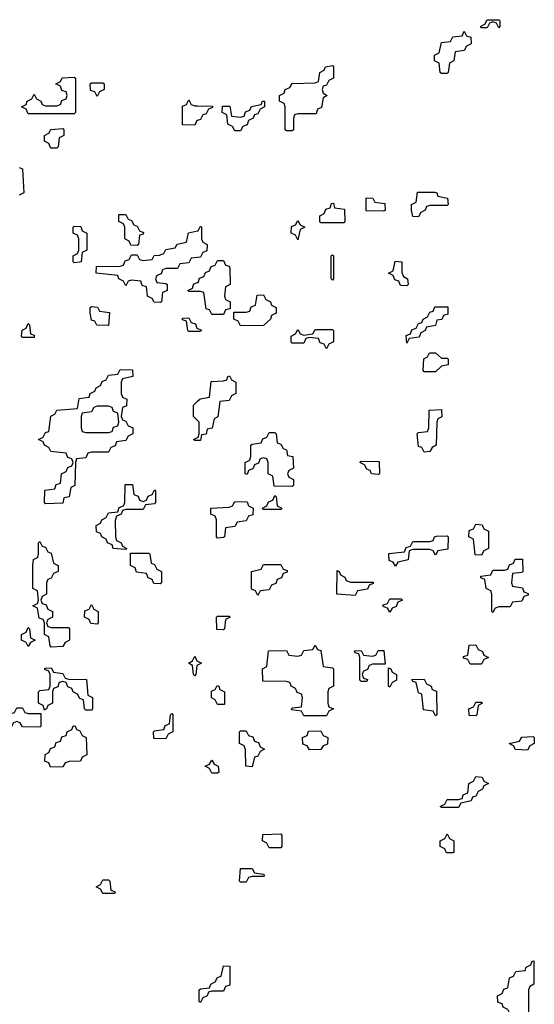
# Model space of a CAD drawing. Header units: inches. Extents: x 2518216 to 2687946, y 757338 to 915227.
# Tile 16 of 75: x 2629380 to 2631174, y 763580 to 767014. Entities that reach past the tile are written whole.
import ezdxf

# ---------------------------------------------------------------- set-up
doc = ezdxf.new("R2010")
doc.units = ezdxf.units.IN
doc.header["$MEASUREMENT"] = 0
doc.layers.add('C6726', color=7, linetype='Continuous')
doc.layers.add('C6736', color=7, linetype='Continuous')

msp = doc.modelspace()

# ---------------------------------------------------------------- linework, layer by layer
at = {"layer": 'C6726', "color": 6}
for points in [[(2629410, 766686), (2629402, 766702), (2629386, 766710), (2629402, 766718), (2629406, 766730), (2629422, 766738), (2629430, 766754), (2629438, 766738), (2629454, 766730), (2629458, 766718), (2629470, 766714), (2629510, 766714), (2629522, 766718), (2629527.3, 766732.7), (2629542, 766738), (2629546, 766750), (2629542, 766762), (2629527.3, 766767.3), (2629522, 766782), (2629506, 766790), (2629522, 766798), (2629528.4, 766811.6), (2629570, 766814), (2629574, 766810), (2629574, 766690), (2629570, 766686)], [(2629650, 766746), (2629642, 766762), (2629627.3, 766767.3), (2629626, 766790), (2629630, 766794), (2629670, 766794), (2629674, 766790), (2629674, 766770), (2629658, 766762)], [(2629490, 766566), (2629486, 766570), (2629482, 766582), (2629466, 766590), (2629466, 766610), (2629482, 766618), (2629488.4, 766631.6), (2629530, 766634), (2629534, 766630), (2629534, 766610), (2629518, 766602), (2629514, 766570), (2629510, 766566)], [(2629790, 766226), (2629767.3, 766227.3), (2629762, 766242), (2629746, 766250), (2629746, 766290), (2629742, 766302), (2629726, 766310), (2629726, 766334), (2629750, 766334), (2629758, 766318), (2629770, 766314), (2629778, 766298), (2629790, 766294), (2629798, 766278), (2629811.6, 766271.6), (2629810, 766266), (2629798, 766262), (2629794, 766230)], [(2629570, 766166), (2629566, 766170), (2629566, 766190), (2629582, 766198), (2629586, 766210), (2629586, 766250), (2629582, 766262), (2629566, 766270), (2629566, 766290), (2629570, 766294), (2629592.7, 766292.7), (2629598, 766278), (2629614, 766270), (2629614, 766210), (2629598, 766202), (2629594, 766170), (2629590, 766168)], [(2629690, 765948), (2629648.4, 765948.4), (2629642, 765962), (2629630, 765966), (2629626, 765990), (2629626, 766010), (2629630, 766014), (2629651.6, 766011.6), (2629658, 765998), (2629692.7, 765992.7)], [(2629390, 765906), (2629386, 765910), (2629388.4, 765931.6), (2629402, 765938), (2629410, 765954), (2629414, 765950), (2629418, 765918), (2629430, 765914), (2629430, 765906)], [(2629470, 765326), (2629466, 765330), (2629467.3, 765372.7), (2629502, 765378), (2629507.3, 765392.7), (2629522, 765398), (2629526, 765430), (2629542, 765438), (2629547.3, 765452.7), (2629562, 765458), (2629566, 765470), (2629562, 765482), (2629547.3, 765487.3), (2629542, 765502), (2629488.4, 765508.4), (2629482, 765522), (2629466, 765530), (2629462, 765542), (2629446, 765550), (2629462, 765558), (2629470, 765574), (2629482, 765578), (2629488.4, 765631.6), (2629502, 765638), (2629510, 765652), (2629582, 765658), (2629587.3, 765692.7), (2629622, 765698), (2629626, 765710), (2629642, 765718), (2629646, 765730), (2629662, 765738), (2629667.3, 765752.7), (2629682, 765758), (2629690, 765774), (2629722, 765778), (2629730, 765794), (2629772.7, 765792.7), (2629774, 765770), (2629738, 765762), (2629734, 765750), (2629734, 765710), (2629738, 765698), (2629754, 765690), (2629752.7, 765667.3), (2629738, 765662), (2629734, 765630), (2629738, 765618), (2629750, 765614), (2629758, 765598), (2629774, 765590), (2629774, 765570), (2629758, 765562), (2629750, 765546), (2629718, 765542), (2629712.7, 765527.3), (2629698, 765522), (2629690, 765506), (2629630, 765506), (2629618, 765502), (2629610, 765486), (2629578, 765482), (2629574, 765470), (2629572, 765390), (2629558, 765382), (2629552, 765350), (2629534, 765346), (2629530, 765328)], [(2629690, 765666), (2629650, 765666), (2629638, 765662), (2629630, 765646), (2629598, 765642), (2629594, 765630), (2629594, 765590), (2629598, 765578), (2629610, 765574), (2629690, 765574), (2629702, 765578), (2629707.3, 765592.7), (2629722, 765598), (2629726, 765610), (2629722, 765642), (2629707.3, 765647.3), (2629702, 765662)], [(2629810, 765334), (2629822, 765338), (2629827.3, 765352.7), (2629842, 765358), (2629850, 765374), (2629854, 765370), (2629854, 765330), (2629850, 765326), (2629818, 765322), (2629810, 765306), (2629750, 765306), (2629738, 765302), (2629734, 765290), (2629718, 765282), (2629712.7, 765267.3), (2629714, 765210), (2629718, 765198), (2629734, 765190), (2629738, 765178), (2629754, 765170), (2629750, 765166), (2629706, 765170), (2629702, 765182), (2629686, 765190), (2629682, 765202), (2629666, 765210), (2629662, 765222), (2629647.3, 765227.3), (2629646, 765250), (2629662, 765258), (2629666, 765270), (2629682, 765278), (2629690, 765294), (2629722, 765298), (2629727.3, 765312.7), (2629742, 765318), (2629746, 765330), (2629747.3, 765392.7), (2629772.7, 765392.7), (2629778, 765358), (2629792.7, 765352.7), (2629798, 765338)], [(2629490, 764894), (2629550, 764894), (2629554, 764890), (2629554, 764850), (2629538, 764842), (2629530, 764828), (2629490, 764826), (2629486, 764830), (2629482, 764862), (2629466, 764870), (2629466, 764910), (2629462, 764922), (2629447.3, 764927.3), (2629442, 764962), (2629426, 764970), (2629442, 764978), (2629446, 764990), (2629442, 765022), (2629426, 765030), (2629426, 765110), (2629428.4, 765131.6), (2629442, 765138), (2629446, 765150), (2629446, 765190), (2629450, 765194), (2629458, 765178), (2629470, 765174), (2629478, 765158), (2629490, 765154), (2629498, 765118), (2629514, 765110), (2629514, 765090), (2629498, 765082), (2629490, 765066), (2629478, 765062), (2629474, 765050), (2629474, 765010), (2629458, 765002), (2629454, 764990), (2629458, 764978), (2629472.7, 764972.7), (2629478, 764958), (2629494, 764950), (2629494, 764930), (2629478, 764922), (2629474, 764910), (2629478, 764898)], [(2629870, 765046), (2629847.3, 765047.3), (2629842, 765062), (2629827.3, 765067.3), (2629822, 765082), (2629787.3, 765087.3), (2629782, 765102), (2629766, 765110), (2629766, 765154), (2629830, 765154), (2629834, 765150), (2629838, 765118), (2629850, 765114), (2629858, 765098), (2629874, 765090), (2629874, 765050)], [(2629650, 764906), (2629628.4, 764908.4), (2629622, 764922), (2629606, 764930), (2629607.3, 764952.7), (2629622, 764958), (2629630, 764974), (2629638, 764958), (2629654, 764950), (2629654, 764910)], [(2629410, 764828), (2629402, 764842), (2629386, 764850), (2629386, 764870), (2629402, 764878), (2629410, 764894), (2629414, 764890), (2629418, 764858), (2629434, 764850), (2629418, 764842)], [(2629610, 764606), (2629606, 764610), (2629602, 764642), (2629590, 764646), (2629582, 764662), (2629566, 764670), (2629562, 764682), (2629547.3, 764687.3), (2629542, 764702), (2629530, 764706), (2629518, 764702), (2629512.7, 764687.3), (2629498, 764682), (2629494, 764670), (2629494, 764630), (2629478, 764622), (2629474, 764610), (2629466, 764606), (2629462, 764622), (2629446, 764630), (2629446, 764670), (2629450, 764674), (2629482, 764678), (2629486, 764690), (2629486, 764730), (2629482, 764742), (2629467.3, 764747.3), (2629467.3, 764752.7), (2629490, 764754), (2629498, 764738), (2629530, 764734), (2629538, 764718), (2629550, 764714), (2629612.7, 764712.7), (2629618, 764658), (2629634, 764650), (2629634, 764610), (2629630, 764606)], [(2629410, 764594), (2629454, 764594), (2629454, 764550), (2629450, 764546), (2629390, 764548), (2629382, 764562), (2629370, 764566), (2629358, 764562), (2629351.6, 764548.4), (2629330, 764548), (2629322, 764562), (2629310, 764566), (2629306, 764590), (2629310, 764594), (2629350, 764594), (2629362, 764598), (2629370, 764614), (2629390, 764614), (2629398, 764598)], [(2629890, 764506), (2629847.3, 764507.3), (2629846, 764530), (2629850, 764534), (2629882, 764538), (2629887.3, 764552.7), (2629902, 764558), (2629906, 764590), (2629910, 764594), (2629914, 764590), (2629914, 764530), (2629898, 764522)], [(2629487.3, 764407.3), (2629482, 764422), (2629468, 764428), (2629468.4, 764451.6), (2629482, 764458), (2629487.3, 764472.7), (2629502, 764478), (2629507.3, 764492.7), (2629522, 764498), (2629527.3, 764512.7), (2629542, 764518), (2629546, 764530), (2629562, 764538), (2629566, 764550), (2629572, 764552), (2629578, 764538), (2629590, 764534), (2629598, 764518), (2629612, 764510), (2629614, 764450), (2629598, 764442), (2629592, 764428), (2629552.7, 764427.3), (2629538, 764422), (2629530, 764408)], [(2629670, 763966), (2629662, 763982), (2629646, 763990), (2629662, 763998), (2629670, 764014), (2629690, 764014), (2629694, 764010), (2629698, 763978), (2629710, 763974), (2629714, 763970), (2629710, 763966)]]:
    msp.add_lwpolyline(points, close=True, dxfattribs=at)
for points in [[(2630000, 766662.7), (2629998, 766662), (2629990, 766646), (2629947.3, 766647.3), (2629947.3, 766712.7), (2629962, 766718), (2629970, 766734), (2629978, 766718), (2629990, 766714), (2630000, 766713.8)], [(2629378, 766498), (2629390, 766494), (2629394, 766410), (2629378, 766402)], [(2630000, 766184.7), (2629978, 766182), (2629970, 766166), (2629938, 766162), (2629930, 766146), (2629890, 766146), (2629878, 766142), (2629872.7, 766127.3), (2629858, 766122), (2629854, 766110), (2629858, 766098), (2629890, 766094), (2629894, 766090), (2629894, 766070), (2629878, 766062), (2629874, 766030), (2629870, 766028), (2629848.7, 766028.7), (2629842, 766042), (2629826, 766050), (2629822, 766082), (2629807.3, 766087.3), (2629802, 766102), (2629770, 766106), (2629758, 766102), (2629750, 766086), (2629742, 766102), (2629726, 766110), (2629722, 766122), (2629646, 766130), (2629647.3, 766152.7), (2629730, 766154), (2629742, 766158), (2629747.3, 766172.7), (2629762, 766178), (2629770, 766194), (2629790, 766194), (2629798, 766178), (2629810, 766174), (2629842, 766178), (2629848.4, 766191.6), (2629867.3, 766192.7), (2629882, 766198), (2629890, 766212), (2629922, 766218), (2629928.4, 766231.6), (2629962, 766238), (2629968.9, 766271.1), (2630000, 766277.6)], [(2630000, 766066), (2629970, 766066), (2629966, 766070), (2629982, 766078), (2629987.3, 766092.7), (2630000, 766097.3)], [(2630000, 765926), (2629970, 765926), (2629966, 765930), (2629962, 765962), (2629947.3, 765967.3), (2629947.3, 765972.7), (2629970, 765974), (2629978, 765958), (2629992.7, 765952.7), (2629998, 765938), (2630000, 765937.3)], [(2630000, 765616), (2629986, 765630), (2629986, 765670), (2630000, 765683.2)], [(2630000, 765546), (2629990, 765546), (2629986, 765550), (2630000, 765557)], [(2630000, 764763), (2629998, 764762), (2629994, 764730), (2629990, 764726), (2629986, 764730), (2629982, 764762), (2629968, 764770), (2629982, 764778), (2629990, 764794), (2629998, 764778), (2630000, 764777)]]:
    msp.add_lwpolyline(points, dxfattribs=at)
at = {"layer": 'C6736', "color": 6}
for points in [[(2631050, 766986), (2631042, 767002), (2631030, 767006), (2631018, 767002), (2631010, 766986), (2630990, 766986), (2630986, 766990), (2631002, 766998), (2631010, 767014), (2631050, 767014), (2631054, 767010), (2631054, 766990)], [(2630850, 766826), (2630846, 766830), (2630842, 766862), (2630826, 766870), (2630826, 766890), (2630842, 766898), (2630850, 766934), (2630882, 766938), (2630890, 766954), (2630922, 766958), (2630930, 766974), (2630938, 766958), (2630952.7, 766952.7), (2630954, 766930), (2630938, 766922), (2630930, 766906), (2630898, 766902), (2630894, 766870), (2630878, 766862), (2630874, 766830), (2630870, 766826)], [(2630310, 766626), (2630306, 766630), (2630306, 766710), (2630302, 766722), (2630286, 766730), (2630286, 766750), (2630302, 766758), (2630306, 766770), (2630322, 766778), (2630330, 766792), (2630410, 766794), (2630422, 766798), (2630426, 766830), (2630442, 766838), (2630446, 766850), (2630470, 766854), (2630474, 766850), (2630474, 766810), (2630458, 766802), (2630450, 766786), (2630438, 766782), (2630434, 766770), (2630438, 766758), (2630452, 766750), (2630438, 766742), (2630432.7, 766707.3), (2630418, 766702), (2630414, 766686), (2630350, 766686), (2630338, 766682), (2630334, 766670), (2630334, 766630), (2630330, 766626)], [(2630130, 766626), (2630122, 766642), (2630106, 766650), (2630102, 766682), (2630086, 766690), (2630087.3, 766712.7), (2630112.7, 766712.7), (2630118, 766678), (2630150, 766674), (2630162, 766678), (2630167.3, 766692.7), (2630182, 766698), (2630188.4, 766711.6), (2630222, 766718), (2630226, 766730), (2630234, 766730), (2630234, 766710), (2630218, 766702), (2630210, 766686), (2630198, 766682), (2630194, 766670), (2630178, 766662), (2630172.7, 766647.3), (2630158, 766642), (2630150, 766626)], [(2630770, 766326), (2630750, 766328), (2630746, 766350), (2630746, 766370), (2630762, 766378), (2630767.3, 766412.7), (2630827.3, 766412.7), (2630834, 766410), (2630838, 766398), (2630871.6, 766391.6), (2630874, 766370), (2630870, 766366), (2630810, 766366), (2630798, 766362), (2630794, 766350), (2630778, 766342)], [(2630430, 766306), (2630426, 766310), (2630426, 766330), (2630442, 766338), (2630447.3, 766352.7), (2630462, 766358), (2630467.3, 766372.7), (2630474, 766374), (2630478, 766358), (2630512.7, 766352.7), (2630514, 766310), (2630510, 766306)], [(2630650, 766346), (2630587.3, 766347.3), (2630587.3, 766392.7), (2630611.6, 766391.6), (2630618, 766378), (2630652.7, 766372.7), (2630654, 766350)], [(2630350, 766246), (2630342, 766262), (2630326, 766270), (2630327.3, 766292.7), (2630342, 766298), (2630350, 766314), (2630358, 766298), (2630374, 766290), (2630358, 766282)], [(2630470, 766106), (2630466, 766110), (2630466, 766190), (2630470, 766194), (2630474, 766190), (2630474, 766110)], [(2630730, 766086), (2630707.3, 766087.3), (2630702, 766102), (2630687.3, 766107.3), (2630682, 766122), (2630666, 766130), (2630682, 766138), (2630688.4, 766171.6), (2630712, 766170), (2630712.7, 766132.7), (2630718, 766118), (2630732, 766110), (2630734, 766090)], [(2630150, 765946), (2630142, 765962), (2630126, 765970), (2630126, 765994), (2630170, 765994), (2630182, 765998), (2630187.3, 766012.7), (2630202, 766018), (2630207.3, 766052.7), (2630230, 766054), (2630238, 766038), (2630254, 766030), (2630258, 766018), (2630274, 766010), (2630274, 765990), (2630258, 765982), (2630254, 765970), (2630230, 765948)], [(2630730, 765886), (2630727.3, 765912.7), (2630742, 765918), (2630747.3, 765932.7), (2630762, 765938), (2630770, 765954), (2630782, 765958), (2630786, 765970), (2630802, 765978), (2630810, 765994), (2630822, 765998), (2630827.3, 766012.7), (2630872.7, 766012.7), (2630872.7, 765987.3), (2630858, 765982), (2630851.6, 765968.4), (2630834, 765966), (2630830, 765948), (2630798, 765942), (2630794, 765930), (2630778, 765922), (2630772.7, 765907.3), (2630738, 765902)], [(2630450, 765866), (2630442, 765882), (2630427.3, 765887.3), (2630422, 765902), (2630390, 765906), (2630378, 765902), (2630370, 765886), (2630330, 765886), (2630326, 765890), (2630326, 765910), (2630342, 765918), (2630350, 765934), (2630358, 765918), (2630370, 765914), (2630402, 765918), (2630410, 765934), (2630470, 765934), (2630474, 765930), (2630474, 765890), (2630458, 765882)], [(2630850, 765834), (2630870, 765834), (2630874, 765830), (2630874, 765810), (2630850, 765806), (2630830, 765786), (2630790, 765786), (2630786, 765790), (2630788.4, 765831.6), (2630802, 765838), (2630808.4, 765851.6), (2630830, 765852)], [(2630790, 765506), (2630782, 765522), (2630770, 765526), (2630766, 765570), (2630770, 765574), (2630802, 765578), (2630806, 765590), (2630807.3, 765652.7), (2630850, 765654), (2630851.6, 765628.4), (2630838, 765622), (2630834, 765610), (2630832, 765530), (2630818, 765522), (2630810, 765508)], [(2630330, 765386), (2630267.3, 765387.3), (2630262, 765422), (2630246, 765430), (2630246, 765470), (2630242, 765482), (2630230, 765486), (2630218, 765482), (2630212.7, 765467.3), (2630198, 765462), (2630192.7, 765447.3), (2630178, 765442), (2630172.7, 765427.3), (2630166, 765430), (2630166, 765470), (2630182, 765478), (2630186, 765490), (2630186, 765530), (2630190, 765534), (2630222, 765538), (2630227.3, 765552.7), (2630242, 765558), (2630250, 765574), (2630270, 765574), (2630274, 765570), (2630278, 765538), (2630290, 765534), (2630298, 765518), (2630310, 765514), (2630314, 765494), (2630332, 765490), (2630334, 765450), (2630318, 765442), (2630314, 765430), (2630318, 765418), (2630334, 765410), (2630334, 765390)], [(2630630, 765428), (2630606, 765430), (2630602, 765442), (2630590, 765446), (2630582, 765462), (2630566, 765470), (2630570, 765474), (2630632.7, 765472.7), (2630634, 765430)], [(2630230, 765306), (2630226, 765310), (2630242, 765318), (2630247.3, 765332.7), (2630262, 765338), (2630270, 765354), (2630274, 765350), (2630278, 765318), (2630294, 765310), (2630290, 765306)], [(2630070, 765206), (2630066, 765210), (2630066, 765270), (2630062, 765282), (2630046, 765290), (2630046, 765310), (2630110, 765314), (2630122, 765318), (2630130, 765334), (2630172.7, 765332.7), (2630178, 765318), (2630194, 765310), (2630192.7, 765287.3), (2630178, 765282), (2630170, 765266), (2630138, 765262), (2630130, 765246), (2630098, 765242), (2630094, 765210), (2630090, 765208)], [(2630990, 765146), (2630967.3, 765147.3), (2630962, 765202), (2630946, 765210), (2630947.3, 765232.7), (2630962, 765238), (2630970, 765254), (2630992.7, 765252.7), (2630998, 765238), (2631014, 765230), (2631014, 765170), (2630998, 765162)], [(2630830, 765146), (2630822, 765162), (2630810, 765166), (2630750, 765166), (2630738, 765162), (2630734, 765130), (2630698, 765122), (2630690, 765108), (2630682, 765122), (2630668.4, 765128.4), (2630667.3, 765152.7), (2630722, 765158), (2630727.3, 765172.7), (2630742, 765178), (2630750, 765194), (2630810, 765194), (2630822, 765198), (2630826, 765210), (2630832.7, 765212.7), (2630870, 765214), (2630874, 765210), (2630872.7, 765167.3), (2630838, 765162)], [(2631030, 764946), (2631026, 764950), (2631026, 765010), (2631022, 765022), (2631006, 765030), (2631002, 765062), (2630987.3, 765067.3), (2630987.3, 765072.7), (2631022, 765078), (2631030, 765094), (2631070, 765094), (2631082, 765098), (2631087.3, 765112.7), (2631102, 765118), (2631107.3, 765132.7), (2631132.7, 765132.7), (2631134, 765090), (2631130, 765086), (2631098, 765082), (2631094, 765050), (2631098, 765038), (2631132.7, 765032.7), (2631138, 765018), (2631152.7, 765012.7), (2631152.7, 765007.3), (2631138, 765002), (2631130, 764986), (2631098, 764982), (2631090, 764966), (2631050, 764966), (2631038, 764962)], [(2630210, 765006), (2630202, 765022), (2630188.4, 765028.4), (2630188, 765090), (2630222, 765098), (2630230, 765114), (2630290, 765114), (2630298, 765098), (2630312.7, 765092.7), (2630312.7, 765087.3), (2630298, 765082), (2630292.7, 765067.3), (2630278, 765062), (2630272.7, 765047.3), (2630258, 765042), (2630250, 765026), (2630218, 765022)], [(2630532.7, 765052.7), (2630612.7, 765052.7), (2630612.7, 765047.3), (2630598, 765042), (2630592.7, 765027.3), (2630558, 765022), (2630550, 765006), (2630486, 765010), (2630487.3, 765092.7), (2630494, 765090), (2630498, 765078), (2630514, 765070), (2630518, 765058)], [(2630670, 764948), (2630662, 764962), (2630647.3, 764967.3), (2630647.3, 764972.7), (2630662, 764978), (2630670, 764994), (2630710, 764994), (2630714, 764990), (2630698, 764982), (2630692.7, 764967.3), (2630678, 764962)], [(2630090, 764886), (2630067.3, 764887.3), (2630066, 764930), (2630070, 764934), (2630110, 764934), (2630114, 764930), (2630098, 764922), (2630094, 764890)], [(2630370, 764586), (2630362, 764602), (2630327.3, 764607.3), (2630330, 764614), (2630362, 764618), (2630366, 764650), (2630362, 764662), (2630347.3, 764667.3), (2630342, 764682), (2630326, 764690), (2630322, 764702), (2630310, 764706), (2630227.3, 764707.3), (2630226, 764750), (2630242, 764758), (2630247.3, 764812.7), (2630310, 764814), (2630318, 764798), (2630350, 764794), (2630362, 764798), (2630370, 764814), (2630402, 764818), (2630410, 764832), (2630418, 764818), (2630430, 764814), (2630438, 764758), (2630470, 764754), (2630474, 764750), (2630474, 764690), (2630458, 764682), (2630454, 764670), (2630454, 764630), (2630458, 764618), (2630474, 764610), (2630458, 764602), (2630450, 764586)], [(2630950, 764766), (2630942, 764782), (2630927.3, 764787.3), (2630927.3, 764792.7), (2630942, 764798), (2630947.3, 764832.7), (2630970, 764834), (2630978, 764818), (2630994, 764810), (2630998, 764798), (2631014, 764790), (2630998, 764782), (2630990, 764766)], [(2630570, 764706), (2630566, 764710), (2630566, 764790), (2630562, 764802), (2630550, 764806), (2630547.3, 764812.7), (2630570, 764814), (2630578, 764798), (2630610, 764794), (2630622, 764798), (2630630, 764814), (2630650, 764814), (2630654, 764766), (2630610, 764766), (2630598, 764762), (2630592.7, 764747.3), (2630578, 764742), (2630574, 764730), (2630578, 764718), (2630592.7, 764712.7), (2630590, 764706)], [(2630670, 764686), (2630666, 764690), (2630666, 764754), (2630674, 764750), (2630678, 764738), (2630694, 764730), (2630694, 764710), (2630678, 764702)], [(2630070, 764626), (2630062, 764642), (2630048.4, 764648.4), (2630048.4, 764671.6), (2630062, 764678), (2630068.4, 764691.6), (2630074, 764690), (2630078, 764678), (2630094, 764670), (2630094, 764626), (2630090, 764626)], [(2630830, 764586), (2630822, 764602), (2630787.3, 764607.3), (2630782, 764662), (2630770, 764666), (2630762, 764702), (2630750, 764706), (2630747.3, 764712.7), (2630790, 764714), (2630798, 764698), (2630814, 764690), (2630818, 764678), (2630832.7, 764672.7), (2630834, 764590)], [(2630970, 764586), (2630947.3, 764587.3), (2630946, 764610), (2630962, 764618), (2630970, 764634), (2630990, 764634), (2630994, 764630), (2630978, 764622), (2630974, 764590)], [(2630190, 764408), (2630168, 764410), (2630167.3, 764467.3), (2630162, 764482), (2630146, 764490), (2630146, 764530), (2630150, 764534), (2630170, 764534), (2630178, 764518), (2630192.7, 764512.7), (2630198, 764498), (2630212.7, 764492.7), (2630218, 764478), (2630234, 764470), (2630218, 764462), (2630210, 764446), (2630198, 764442)], [(2630390, 764468), (2630382, 764482), (2630367.3, 764487.3), (2630366, 764510), (2630382, 764518), (2630387.3, 764532.7), (2630430, 764534), (2630438, 764518), (2630454, 764510), (2630452.7, 764487.3), (2630438, 764482), (2630430, 764468.7)], [(2631150, 764466), (2631108.4, 764468.4), (2631102, 764482), (2631086, 764490), (2631122, 764498), (2631130, 764512), (2631170, 764514), (2631174, 764510), (2631174, 764490), (2631158, 764482)], [(2630050, 764386), (2630042, 764402), (2630026, 764410), (2630042, 764418), (2630050, 764432), (2630058, 764418), (2630072, 764410), (2630074, 764390), (2630070, 764386)], [(2630850, 764266), (2630846, 764270), (2630862, 764278), (2630870, 764294), (2630910, 764294), (2630922, 764298), (2630926, 764310), (2630942, 764318), (2630946, 764350), (2630962, 764358), (2630970, 764374), (2630992.7, 764372.7), (2630998, 764358), (2631014, 764350), (2630998, 764342), (2630994, 764330), (2630978, 764322), (2630970, 764306), (2630958, 764302), (2630954, 764290), (2630918, 764282), (2630910, 764266)], [(2630250, 764126), (2630242, 764142), (2630226, 764150), (2630227.3, 764172.7), (2630290, 764174), (2630294, 764170), (2630294, 764130), (2630290, 764126)], [(2630890, 764108), (2630868.4, 764108.4), (2630862, 764122), (2630846, 764130), (2630846, 764150), (2630862, 764158), (2630870, 764174), (2630878, 764158), (2630894, 764150), (2630894, 764110)], [(2630150, 764006), (2630146, 764010), (2630150, 764054), (2630190, 764054), (2630198, 764038), (2630230, 764034), (2630234, 764030), (2630230, 764026), (2630190, 764026), (2630178, 764022), (2630170, 764006)], [(2631090, 763546), (2631082, 763562), (2631066, 763570), (2631062, 763582), (2631047.3, 763587.3), (2631046, 763610), (2631062, 763618), (2631067.3, 763632.7), (2631082, 763638), (2631087.3, 763672.7), (2631102, 763678), (2631110, 763694), (2631142, 763698), (2631146, 763710), (2631162, 763718), (2631166, 763730), (2631172, 763732), (2631172, 763650), (2631158, 763642), (2631154, 763630), (2631154, 763550), (2631150, 763546)], [(2630010, 763586), (2630006, 763590), (2630006, 763630), (2630010, 763634), (2630042, 763638), (2630046, 763650), (2630062, 763658), (2630070, 763674), (2630082, 763678), (2630090, 763714), (2630112.7, 763712.7), (2630112.7, 763647.3), (2630098, 763642), (2630090, 763626), (2630050, 763626), (2630038, 763622), (2630034, 763610), (2630018, 763602)]]:
    msp.add_lwpolyline(points, close=True, dxfattribs=at)
for points in [[(2630000, 766713.8), (2630052.7, 766712.7), (2630052.7, 766707.3), (2630038, 766702), (2630030, 766686), (2630018, 766682), (2630010, 766666), (2630000, 766662.7)], [(2630000, 766277.6), (2630002, 766278), (2630010, 766294), (2630014, 766290), (2630014, 766250), (2630018, 766238), (2630034, 766230), (2630032.7, 766207.3), (2630018, 766202), (2630010, 766186), (2630000, 766184.7)], [(2630000, 766097.3), (2630002, 766098), (2630007.3, 766112.7), (2630022, 766118), (2630027.3, 766132.7), (2630042, 766138), (2630047.3, 766152.7), (2630062, 766158), (2630070, 766174), (2630090, 766174), (2630098, 766158), (2630110, 766154), (2630112.7, 766147.3), (2630114, 766090), (2630098, 766082), (2630094, 766050), (2630098, 766038), (2630114, 766030), (2630114, 766006), (2630098, 766002), (2630090, 765986), (2630050, 765986), (2630042, 766002), (2630030, 766006), (2630022, 766062), (2630010, 766066), (2630000, 766066)], [(2630000, 765937.3), (2630012.7, 765932.7), (2630010, 765926), (2630000, 765926)], [(2630000, 765683.2), (2630008.7, 765691.3), (2630042, 765698), (2630047.3, 765752.7), (2630090, 765754), (2630102, 765758), (2630106, 765770), (2630111.6, 765771.6), (2630118, 765758), (2630134, 765750), (2630134, 765710), (2630118, 765702), (2630110, 765686), (2630078, 765682), (2630071.3, 765628.7), (2630058, 765622), (2630051.1, 765588.9), (2630034, 765586), (2630030, 765568), (2630014, 765566), (2630010, 765546), (2630000, 765546)], [(2630000, 765557), (2630002, 765558), (2630006, 765570), (2630006, 765610), (2630000, 765616)], [(2630000, 764777), (2630014, 764770), (2630000, 764763)]]:
    msp.add_lwpolyline(points, dxfattribs=at)

doc.saveas('drawing.dxf')
